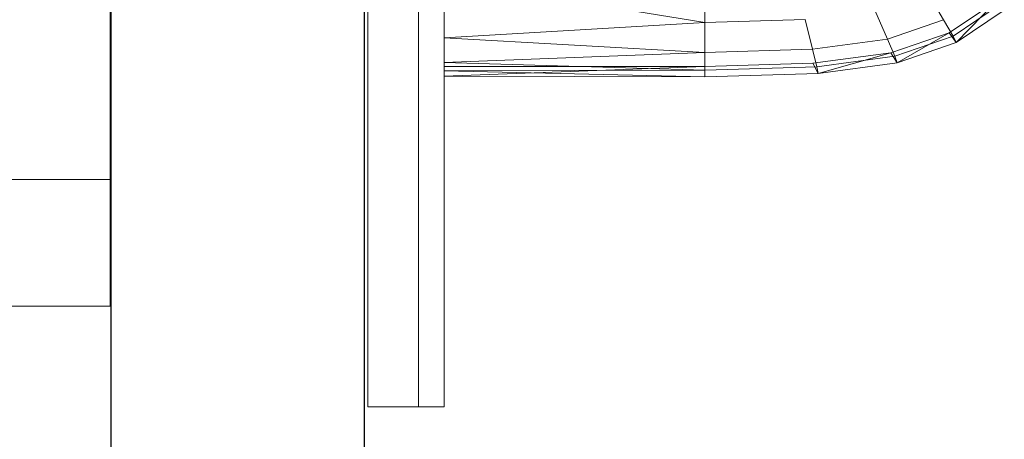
# Model space of a CAD drawing. Header units: metres. Extents: x 397.7 to 427.5, y 12.7 to 28.4.
# Tile 28 of 142: x 404.301 to 404.689, y 26.211 to 26.376. Entities that reach past the tile are written whole.
import ezdxf

# ---------------------------------------------------------------- set-up
doc = ezdxf.new("R2010")
doc.units = ezdxf.units.M
for name, color, linetype, lineweight in [('02_MOBILIARIO', 7, 'Continuous', 18), ('A-DETL-____-MBND', 7, 'Continuous', 18), ('A-GENM-____-OTLN', 7, 'Continuous', 18), ('A-WALL-____-MCUT', 7, 'Continuous', 25), ('A-WALL-____-OTLN', 7, 'Continuous', 25)]:
    doc.layers.add(name, color=color, linetype=linetype, lineweight=lineweight)

# ---------------------------------------------------------------- blocks, each defined once
blk = doc.blocks.new('Family - Rentamans P2-152946-05_CLI_AIRE_P2')
at = {"layer": 'A-DETL-____-MBND', "color": 253, "true_color": 0xaaaaaa}
for p, q in [((0, 0.36146), (0, 0.00406)), ((0.10273, 0.03978), (0.10273, 0.02147)), ((0, 0.03818), (0, 0.01543)), ((0, 0.03818), (0.10273, 0.02147)), ((0.1903, 0.03348), (0.19671, 0.02256)), ((0.19894, 0.01737), (0.21762, 0.02983)), ((0.2005, 0.0161), (0.21918, 0.02865)), ((0.20176, 0.01359), (0.21762, 0.02983)), ((0.16971, 0.02635), (0.17461, 0.0149)), ((0.20176, 0.01359), (0.22069, 0.0263)), ((0.10273, 0.02147), (0, 0.01543)), ((0.1422, 0.02264), (0.10273, 0.02147)), ((0.10273, 0.02147), (0.10273, 0.00966)), ((0.1422, 0.02264), (0.14508, 0.01092)), ((0.17461, 0.0149), (0.19671, 0.02256)), ((0.19671, 0.02256), (0.2005, 0.0161)), ((0.17596, 0.00947), (0.19894, 0.01737)), ((0.17751, 0.00814), (0.2005, 0.0161)), ((0.17848, 0.00552), (0.19894, 0.01737)), ((0.19894, 0.01737), (0.20176, 0.01359)), ((0.2005, 0.0161), (0.20176, 0.01359)), ((0, 0.01543), (0, 0.00569)), ((0, 0.01543), (0.10273, 0.00966)), ((0.14508, 0.01092), (0.17461, 0.0149)), ((0.17461, 0.0149), (0.17751, 0.00814)), ((0.17848, 0.00552), (0.20176, 0.01359)), ((0.10273, 0.00966), (0, 0.00569)), ((0.14508, 0.01092), (0.10273, 0.00966)), ((0.10273, 0.00966), (0.10273, 0.00269)), ((0.14508, 0.01092), (0.14679, 0.004)), ((0.14525, 0.00536), (0.17596, 0.00947)), ((0.14679, 0.004), (0.17751, 0.00814)), ((0.14736, 0.00133), (0.17596, 0.00947)), ((0.17596, 0.00947), (0.17848, 0.00552)), ((0.17751, 0.00814), (0.17848, 0.00552)), ((0, 0.00569), (0, 0.00244)), ((0, 0.00569), (0.10273, 0.00269)), ((0, 0.00406), (0.10273, 0.00411)), ((0, 0.00026), (0.10273, 0.00411)), ((0, 0.00026), (0, 0.00406)), ((0.10273, 0.0041), (0.14525, 0.00536)), ((0.10273, 0.0041), (0.10273, 0)), ((0.10273, 0.00269), (0.14679, 0.004)), ((0.14736, 0.00133), (0.14525, 0.00536)), ((0.14679, 0.004), (0.14736, 0.00133)), ((0.14736, 0.00133), (0.17848, 0.00552)), ((0.10273, 0.00269), (0, 0.00244)), ((0, 0.00244), (0, 0.00026)), ((0, 0.00244), (0.10273, 0)), ((0, 0.00026), (0.10273, 0)), ((0.10273, 0.00269), (0.10273, 0)), ((0.10273, 0), (0.14736, 0.00133))]:
    blk.add_line(p, q, dxfattribs=at)
blk = doc.blocks.new('Family - LONDR55-XX_ZZ-ARQ-CAA-M3D-Londres55-152769-05_CLI_AIRE_P2')
at = {"layer": 'A-GENM-____-OTLN', "color": 253, "true_color": 0xaaaaaa}
for p, q in [((0.6, 0.03), (0, 0.03)), ((0, 0.03), (0, 0.01)), ((0, 0.03), (0, 0.01)), ((0.6, 0.03), (0, 0.03)), ((0.6, 0.01), (0, 0.01)), ((0, 0.01), (0, 0)), ((0, 0), (0, 0.01)), ((0, 0.01), (0.6, 0.01)), ((0, 0.01), (0.6, 0.01)), ((0, 0.01), (0.6, 0.01)), ((0, 0), (0.6, 0)), ((0.6, 0), (0, 0))]:
    blk.add_line(p, q, dxfattribs=at)
blk = doc.blocks.new('Family - Mirall P2-152966-05_CLI_AIRE_P2')
blk.add_blockref('Family - LONDR55-XX_ZZ-ARQ-CAA-M3D-Londres55-152769-05_CLI_AIRE_P2', (0, 0))
blk = doc.blocks.new('Family - Taula 160X80_P2-153138-05_CLI_AIRE_P2')
at = {"layer": 'A-DETL-____-MBND', "color": 253, "true_color": 0xaaaaaa}
for p, q in [((1.59695, 0.80007), (1.59695, 0)), ((1.59695, 0), (1.59695, 0.80007)), ((1.54695, 0.05), (1.59695, 0.05)), ((1.59695, 0.05), (1.54695, 0.05)), ((1.59695, 0.05), (1.59695, 0)), ((1.59695, 0), (1.59695, 0.05)), ((1.59695, 0), (0, 0)), ((0, 0), (1.59695, 0)), ((1.59695, 0), (1.54695, 0)), ((1.54695, 0), (1.59695, 0))]:
    blk.add_line(p, q, dxfattribs=at)
blk = doc.blocks.new('Family - Evans P2-153146-05_CLI_AIRE_P2')
at = {"layer": 'A-WALL-____-MCUT', "color": 253, "true_color": 0xaaaaaa}
for p, q in [((4.54879, 0.1), (0, 0.1)), ((0, 0), (4.54879, 0))]:
    blk.add_line(p, q, dxfattribs=at)
at = {"layer": 'A-WALL-____-OTLN', "color": 253, "true_color": 0xaaaaaa}
for p, q in [((4.54879, 0.1), (0, 0.1)), ((0, 0), (4.54879, 0))]:
    blk.add_line(p, q, dxfattribs=at)
at = {"layer": 'A-WALL-____-OTLN', "color": 253, "lineweight": 18, "true_color": 0xaaaaaa}
blk.add_line((0, 0), (4.54879, 0), dxfattribs=at)
blk = doc.blocks.new('LONDR55-XX_ZZ-ARQ-CAA-M3D-Londres55_ifc-1-05_CLI_AIRE_P2')
at = {"layer": '02_MOBILIARIO', "color": 253, "lineweight": 18, "true_color": 0xaaaaaa}
for name, p in [('Family - Taula 160X80_P2-153138-05_CLI_AIRE_P2', (402.73978, 26.26345)), ('Family - Rentamans P2-152946-05_CLI_AIRE_P2', (404.46838, 26.35391))]:
    blk.add_blockref(name, p, dxfattribs=at)
at = {"layer": 'A-GENM-____-OTLN', "color": 253, "lineweight": 18, "true_color": 0xaaaaaa, "rotation": 90}
blk.add_blockref('Family - Mirall P2-152966-05_CLI_AIRE_P2', (404.46831, 26.22386), dxfattribs=at)
at = {"layer": 'A-WALL-____-OTLN', "color": 253, "lineweight": 18, "true_color": 0xaaaaaa, "rotation": 90}
blk.add_blockref('Family - Evans P2-153146-05_CLI_AIRE_P2', (404.43698, 23.51946), dxfattribs=at)

msp = doc.modelspace()

# ---------------------------------------------------------------- block references
at = {"lineweight": 5}
msp.add_blockref('LONDR55-XX_ZZ-ARQ-CAA-M3D-Londres55_ifc-1-05_CLI_AIRE_P2', (0, 0), dxfattribs=at)

doc.saveas('drawing.dxf')
